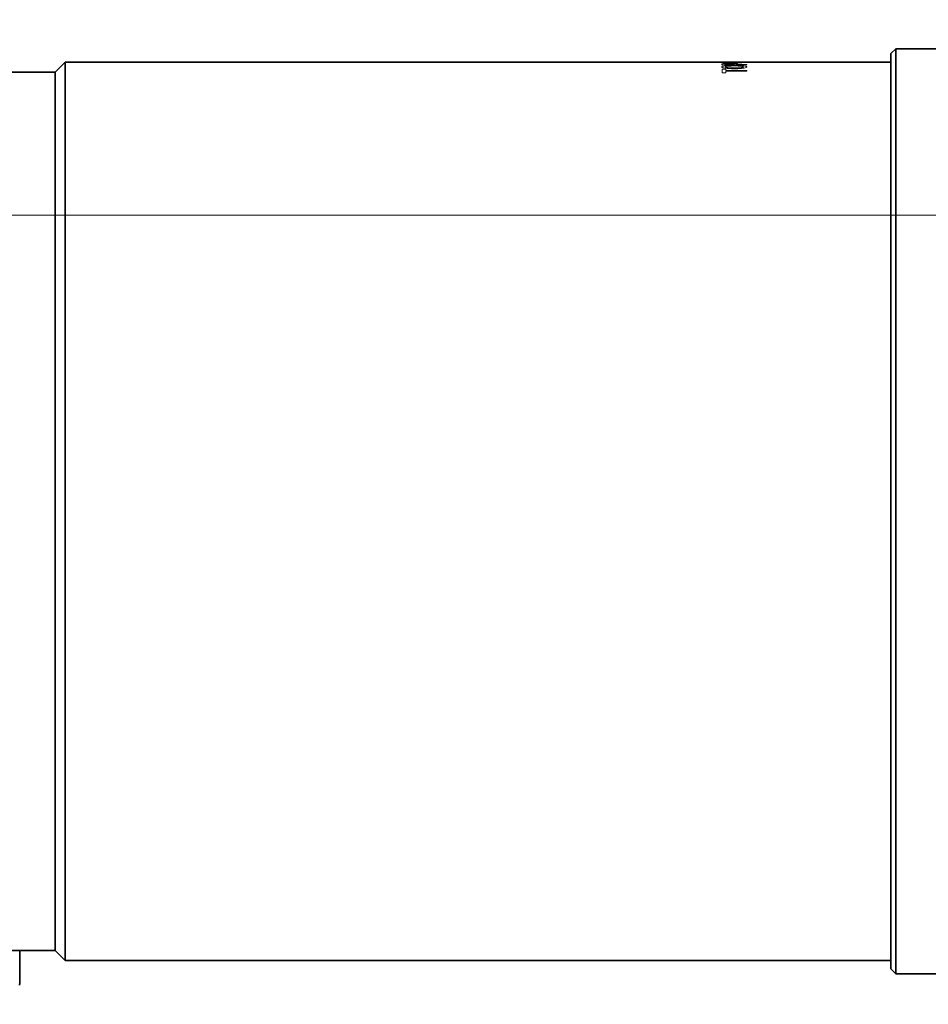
# Model space of a CAD drawing. Header units: millimetres. Extents: x 0 to 1118, y 0 to 864.
# Tile 134 of 256: x 260 to 294, y 457 to 494. Entities that reach past the tile are written whole.
import ezdxf

# ---------------------------------------------------------------- set-up
doc = ezdxf.new("R2010")
doc.units = ezdxf.units.MM
doc.styles.add('SLDTEXTSTYLE0', font='TXT', dxfattribs={"width": 0.605})
doc.dimstyles.new('SLDDIMSTYLE0', dxfattribs={"dimtxt": 3.175, "dimasz": 4.572, "dimexe": 0, "dimexo": 0.0625, "dimgap": 0.79375, "dimtad": 0, "dimtih": 1, "dimtoh": 1, "dimdec": 1, "dimlfac": 4, "dimrnd": 1e-09, "dimzin": 12, "dimdsep": 46, "dimtxsty": 'SLDTEXTSTYLE0', "dimsah": 1, "dimcen": 0.09, "dimadec": 0, "dimazin": 3, "dimtfac": 1, "dimtofl": 0, "dimtmove": 0, "dimatfit": 3, "dimfxl": 1, "dimfrac": 2, "dimtolj": 1, "dimtzin": 12, "dimarcsym": 0})

# ---------------------------------------------------------------- blocks, each defined once
blk = doc.blocks.new('_D_6')
at = {"color": 7, "linetype": 'Continuous', "lineweight": 0}
for p, q in [((233.122, 486.876), (327.187, 486.876)), ((325.587, 486.876), (325.587, 474.853)), ((328.012, 474.125), (326.921, 474.125)), ((326.921, 474.125), (326.921, 469.253)), ((334.076, 474.125), (335.167, 474.125)), ((335.167, 474.125), (335.167, 469.253)), ((326.921, 469.253), (328.012, 469.253)), ((335.167, 469.253), (334.076, 469.253)), ((325.587, 456.501), (325.587, 468.525)), ((233.122, 456.501), (327.187, 456.501))]:
    blk.add_line(p, q, dxfattribs=at)
at = {"color": 7, "linetype": 'Continuous', "lineweight": 18}
for points in [[(325.587, 486.876), (324.825, 482.304), (326.349, 482.304)], [(325.587, 456.501), (326.349, 461.073), (324.825, 461.073)]]:
    blk.add_solid(points, dxfattribs=at)
at = {"color": 7, "linetype": 'Continuous', "lineweight": 18, "char_height": 3.175, "attachment_point": 1, "style": 'SLDTEXTSTYLE0'}
for s, insert in [('121.5', (314.915, 473.345)), ('4.8', (328.012, 473.345))]:
    blk.add_mtext(s, dxfattribs=dict(at, insert=insert))
blk = doc.blocks.new('_D_7')
at = {"color": 7, "linetype": 'Continuous', "lineweight": 0}
for p, q in [((313.44, 532.272), (312.348, 532.272)), ((312.348, 532.272), (312.348, 527.399)), ((319.503, 532.272), (320.594, 532.272)), ((320.594, 532.272), (320.594, 527.399)), ((322.412, 529.836), (325.587, 529.836)), ((325.587, 529.836), (325.587, 515.001)), ((312.348, 527.399), (313.44, 527.399)), ((320.594, 527.399), (319.503, 527.399)), ((233.122, 515.001), (327.187, 515.001)), ((325.587, 515.001), (325.587, 486.876)), ((233.122, 486.876), (327.187, 486.876))]:
    blk.add_line(p, q, dxfattribs=at)
at = {"color": 7, "linetype": 'Continuous', "lineweight": 18}
for points in [[(325.587, 515.001), (324.825, 510.429), (326.349, 510.429)], [(325.587, 486.876), (326.349, 491.448), (324.825, 491.448)]]:
    blk.add_solid(points, dxfattribs=at)
at = {"color": 7, "linetype": 'Continuous', "lineweight": 18, "char_height": 3.175, "attachment_point": 1, "style": 'SLDTEXTSTYLE0'}
for s, insert in [('112.5', (300.343, 531.492)), ('4.4', (313.44, 531.492))]:
    blk.add_mtext(s, dxfattribs=dict(at, insert=insert))

msp = doc.modelspace()

# ---------------------------------------------------------------- linework, layer by layer
at = {"color": 7, "linetype": 'Continuous', "lineweight": 35}
for p, q in [((293.1387, 493.1264), (292.962, 492.9496)), ((292.962, 492.9496), (292.962, 458.5532)), ((295.337, 493.1264), (293.1387, 493.1264)), ((293.1387, 493.1264), (293.1387, 458.3764)), ((261.912, 492.6264), (261.537, 492.2514)), ((284.862, 492.6264), (261.912, 492.6264)), ((261.912, 492.6264), (261.912, 458.8764)), ((286.112, 492.6264), (284.862, 492.6264)), ((292.962, 492.6264), (286.112, 492.6264)), ((261.537, 492.2514), (257.0745, 492.2514)), ((261.537, 492.2514), (261.537, 459.2514)), ((257.0689, 459.2514), (261.537, 459.2514)), ((260.1998, 458.2776), (260.1998, 459.2514)), ((261.537, 459.2514), (261.912, 458.8764)), ((261.912, 458.8764), (292.962, 458.8764)), ((292.962, 458.5532), (293.1387, 458.3764)), ((260.1998, 458.007), (260.1998, 458.2776)), ((293.1387, 458.3764), (295.337, 458.3764))]:
    msp.add_line(p, q, dxfattribs=at)
at = {"color": 7, "linetype": 'Continuous', "lineweight": 18}
for p, q in [((284.862, 492.6264), (284.862, 492.6246)), ((284.862, 492.6246), (286.112, 492.6246)), ((286.112, 492.6246), (286.112, 492.6264)), ((286.5986, 492.45), (286.5984, 492.45)), ((287.5362, 492.5244), (286.6161, 492.5244)), ((286.7316, 492.5416), (287.0603, 492.5416)), ((286.7345, 492.4494), (286.7344, 492.4494)), ((287.1879, 492.5416), (287.5362, 492.5416)), ((287.5362, 492.5416), (287.5362, 492.5244)), ((286.6101, 492.3692), (286.7483, 492.3692)), ((286.6101, 492.2316), (286.6101, 492.3692)), ((286.7483, 492.2316), (286.6101, 492.2316)), ((286.7483, 492.3692), (286.7483, 492.3199)), ((286.7483, 492.3199), (287.5362, 492.3199)), ((286.7483, 492.2875), (286.7483, 492.2316)), ((287.5362, 492.2875), (286.7483, 492.2875)), ((287.5362, 492.3199), (287.5362, 492.2875))]:
    msp.add_line(p, q, dxfattribs=at)
at = {"color": 7, "linetype": 'Continuous', "lineweight": 35}
msp.add_arc((259.9498, 458.007), 0.25, 345, 0, dxfattribs=at)
at = {"color": 7, "linetype": 'Continuous', "lineweight": 18}
for centre, major_axis, ratio, start_param, end_param in [((286.1216, 475.7514), (60.7185, 0), 0.277922, 1.560099, 1.5622909), ((288.2361, 475.7514), (80.9571, 0), 0.2084437, 1.5797876, 1.5814164)]:
    msp.add_ellipse(centre, major_axis=major_axis, ratio=ratio, start_param=start_param, end_param=end_param, dxfattribs=at)
for points, knots in [([(286.5974, 492.6224), (286.5979, 492.6228), (286.5989, 492.6236), (286.6064, 492.6249), (286.6254, 492.6254), (286.6381, 492.6258)], [0, 0, 0, 0, 0.2510514, 0.5023046, 1, 1, 1, 1]), ([(287.0847, 492.6044), (287.014, 492.6047), (286.8956, 492.6053), (286.7515, 492.6096), (286.6589, 492.6143), (286.606, 492.619), (286.6002, 492.6213), (286.5974, 492.6224)], [0, 0, 0, 0, 0.2697633, 0.4522937, 0.634721, 0.8262569, 1, 1, 1, 1]), ([(286.5974, 492.5504), (286.598, 492.5526), (286.5991, 492.557), (286.6117, 492.5641), (286.6342, 492.5699), (286.6628, 492.5729), (286.6707, 492.5737)], [0, 0, 0, 0, 0.2505865, 0.5014801, 0.8614235, 1, 1, 1, 1]), ([(286.6161, 492.5244), (286.6103, 492.5289), (286.6015, 492.5357), (286.5983, 492.5442), (286.5977, 492.5483), (286.5974, 492.5504)], [0, 0, 0, 0, 0.4975414, 0.7486538, 1, 1, 1, 1]), ([(286.5984, 492.45), (286.6044, 492.4586), (286.6146, 492.4731), (286.6936, 492.4893), (286.7965, 492.4994), (286.9236, 492.5056), (287.0166, 492.5063), (287.0636, 492.5066)], [0, 0, 0, 0, 0.2541125, 0.4310678, 0.6077844, 0.8017216, 1, 1, 1, 1]), ([(287.0799, 492.3806), (287.006, 492.3818), (286.882, 492.3838), (286.7317, 492.3995), (286.6406, 492.418), (286.6038, 492.436), (286.6, 492.4462), (286.5986, 492.45)], [0, 0, 0, 0, 0.3006992, 0.5048973, 0.7099281, 0.8934671, 1, 1, 1, 1]), ([(286.6707, 492.5737), (286.6939, 492.5754), (286.7374, 492.5785), (286.8146, 492.5802), (286.8615, 492.5804), (286.8814, 492.5805)], [0, 0, 0, 0, 0.39868414, 0.74589231, 1, 1, 1, 1]), ([(286.8887, 492.5675), (286.8663, 492.5674), (286.8284, 492.5672), (286.7806, 492.565), (286.7466, 492.5616), (286.7259, 492.5568), (286.7239, 492.553), (286.7229, 492.551)], [0, 0, 0, 0, 0.2360151, 0.40038, 0.5648186, 0.7800698, 1, 1, 1, 1]), ([(286.7229, 492.551), (286.7234, 492.5495), (286.7241, 492.5472), (286.7263, 492.544), (286.7298, 492.5424), (286.7316, 492.5416)], [0, 0, 0, 0, 0.4980199, 0.7479803, 1, 1, 1, 1]), ([(286.7344, 492.4494), (286.7385, 492.4444), (286.7454, 492.4358), (286.7966, 492.4244), (286.8773, 492.4158), (286.976, 492.4107), (287.0481, 492.4103), (287.0771, 492.4101)], [0, 0, 0, 0, 0.2135908, 0.3644845, 0.5490497, 0.8184554, 1, 1, 1, 1]), ([(287.0704, 492.4846), (287.0187, 492.484), (286.9337, 492.4831), (286.8341, 492.4765), (286.7733, 492.4688), (286.741, 492.4595), (286.7366, 492.4527), (286.7345, 492.4494)], [0, 0, 0, 0, 0.3271306, 0.5387001, 0.6960938, 0.8537682, 1, 1, 1, 1]), ([(286.7712, 492.6255), (286.7656, 492.6253), (286.7544, 492.625), (286.7392, 492.6241), (286.7371, 492.6232), (286.7356, 492.6225)], [0, 0, 0, 0, 0.2508911, 0.5017367, 1, 1, 1, 1]), ([(286.7356, 492.6225), (286.74, 492.6214), (286.7474, 492.6194), (286.8106, 492.6162), (286.8883, 492.6139), (286.9808, 492.6127), (287.0441, 492.6126), (287.0765, 492.6125)], [0, 0, 0, 0, 0.2724992, 0.4568745, 0.6418342, 0.8163201, 1, 1, 1, 1]), ([(286.8814, 492.5805), (286.9011, 492.5804), (286.958, 492.5802), (287.0371, 492.5786), (287.0823, 492.5757), (287.099, 492.5746)], [0, 0, 0, 0, 0.2517831, 0.7244544, 1, 1, 1, 1]), ([(287.0676, 492.5496), (287.0659, 492.5522), (287.063, 492.5566), (287.0347, 492.5619), (286.9963, 492.5653), (286.945, 492.5672), (286.9085, 492.5674), (286.8887, 492.5675)], [0, 0, 0, 0, 0.27417985, 0.45717498, 0.64119653, 0.80506893, 1, 1, 1, 1]), ([(287.0603, 492.5416), (287.0627, 492.543), (287.0664, 492.545), (287.0677, 492.5476), (287.0676, 492.5489), (287.0676, 492.5496)], [0, 0, 0, 0, 0.4960022, 0.7476875, 1, 1, 1, 1]), ([(287.0636, 492.5066), (287.1297, 492.506), (287.2427, 492.505), (287.3882, 492.4962), (287.4846, 492.4831), (287.5392, 492.4664), (287.5449, 492.454), (287.5477, 492.448)], [0, 0, 0, 0, 0.26693216, 0.45681205, 0.64723352, 0.831837, 1, 1, 1, 1]), ([(287.4117, 492.4494), (287.4077, 492.4543), (287.4008, 492.4627), (287.3487, 492.4727), (287.2684, 492.4801), (287.1703, 492.484), (287.0991, 492.4844), (287.0704, 492.4846)], [0, 0, 0, 0, 0.2130242, 0.3659858, 0.5521461, 0.8188542, 1, 1, 1, 1]), ([(287.0765, 492.6125), (287.1257, 492.6126), (287.2075, 492.6129), (287.3083, 492.6151), (287.3707, 492.6177), (287.4048, 492.6204), (287.4087, 492.6218), (287.4107, 492.6225)], [0, 0, 0, 0, 0.27908463, 0.46361177, 0.64868325, 0.81789197, 1, 1, 1, 1]), ([(287.0771, 492.4101), (287.1343, 492.4109), (287.2226, 492.4121), (287.3225, 492.421), (287.3792, 492.4302), (287.4067, 492.4401), (287.4102, 492.4466), (287.4117, 492.4494)], [0, 0, 0, 0, 0.36031751, 0.55621591, 0.71632234, 0.87678524, 1, 1, 1, 1]), ([(287.5477, 492.448), (287.5413, 492.4388), (287.5305, 492.4233), (287.4467, 492.4034), (287.3408, 492.39), (287.2139, 492.382), (287.1231, 492.3811), (287.0799, 492.3806)], [0, 0, 0, 0, 0.2592495, 0.4379995, 0.6161559, 0.8177647, 1, 1, 1, 1]), ([(287.5489, 492.6219), (287.5436, 492.6201), (287.5348, 492.6172), (287.4573, 492.6116), (287.3534, 492.6075), (287.2238, 492.6048), (287.1318, 492.6045), (287.0847, 492.6044)], [0, 0, 0, 0, 0.26461264, 0.44756955, 0.63087546, 0.81079562, 1, 1, 1, 1]), ([(287.099, 492.5746), (287.1239, 492.5718), (287.1664, 492.5671), (287.1891, 492.5582), (287.1917, 492.5525), (287.1931, 492.5496)], [0, 0, 0, 0, 0.4102167, 0.70034423, 1, 1, 1, 1]), ([(287.1931, 492.5496), (287.193, 492.5483), (287.1929, 492.5463), (287.1905, 492.5437), (287.1888, 492.5423), (287.1879, 492.5416)], [0, 0, 0, 0, 0.4986712, 0.7491265, 1, 1, 1, 1]), ([(287.4107, 492.6225), (287.4102, 492.6228), (287.4091, 492.6235), (287.4018, 492.6246), (287.3865, 492.6251), (287.3763, 492.6255)], [0, 0, 0, 0, 0.2507922, 0.5018452, 1, 1, 1, 1]), ([(287.5082, 492.6257), (287.5155, 492.6255), (287.5302, 492.6252), (287.5453, 492.624), (287.5475, 492.6228), (287.5489, 492.6219)], [0, 0, 0, 0, 0.2521674, 0.5032474, 1, 1, 1, 1])]:
    msp.add_open_spline(points, degree=3, knots=knots, dxfattribs=at)

# ---------------------------------------------------------------- dimensions: what is measured, and where the dimension line sits
for p1, picture, middle in [((231.5216, 515.0014), '_D_7', (325.587, 529.8356)), ((231.5216, 456.5014), '_D_6', (325.587, 471.6889))]:
    dim = msp.add_linear_dim(base=(325.587, 486.8764), p1=p1, p2=(231.5216, 486.8764), angle=90, dimstyle='SLDDIMSTYLE0', dxfattribs=at)
    dim.commit()
    dim.dimension.update_dxf_attribs({"geometry": picture, "text_midpoint": middle, "dimtype": 160})

doc.saveas('drawing.dxf')
